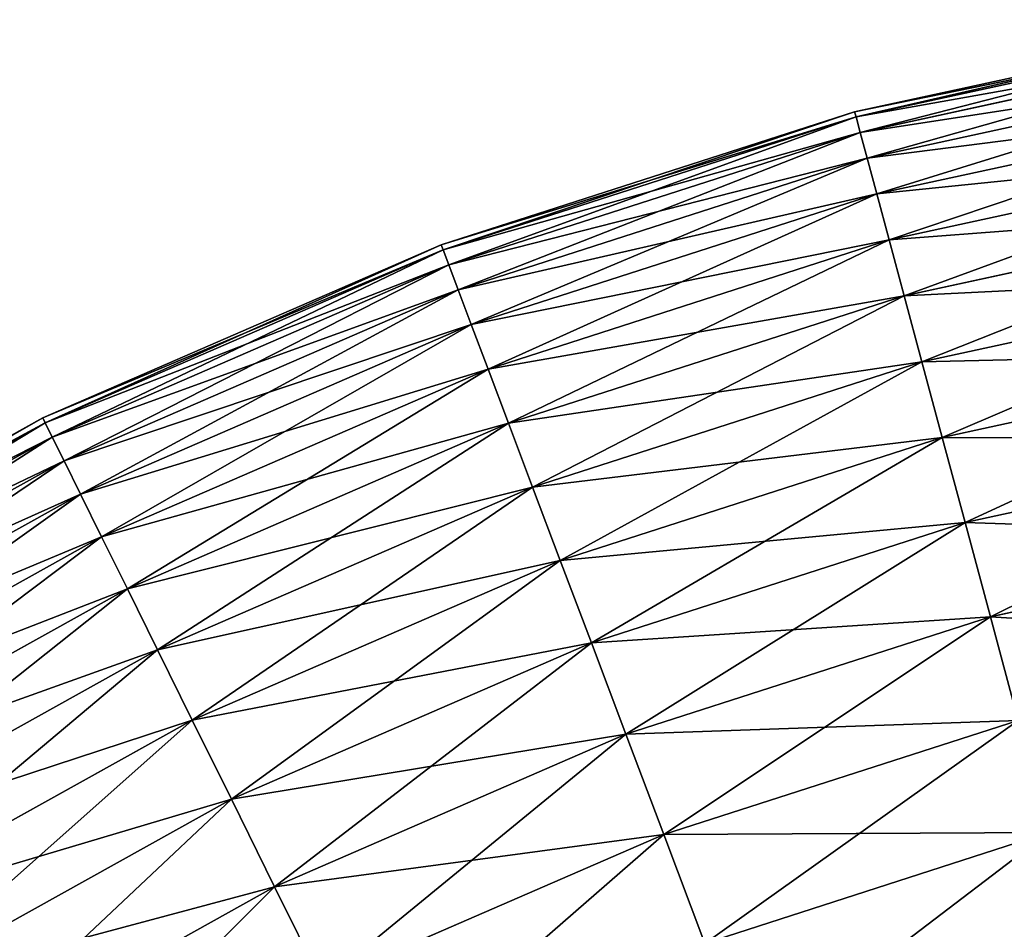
# Model space of a CAD drawing. Extents: x 5 to 965, y 4 to 104.
# Tile 201 of 256: x 248 to 259, y 93 to 103. Entities that reach past the tile are written whole.
import ezdxf

# ---------------------------------------------------------------- set-up
doc = ezdxf.new("R2010")
doc.units = 0
doc.layers.get('0').update_dxf_attribs({"color": 13, "linetype": 'CONTINUOUS'})

# ---------------------------------------------------------------- blocks, each defined once
blk = doc.blocks.new('COMPONENT_4')
for p, q in [((41.79, 99.3, 49.94), (36.994, 98.26, 49.94)), ((41.799, 99.241, 47.486), (37.01, 98.202, 47.486)), ((41.799, 99.241, 52.393), (37.01, 98.202, 52.393)), ((41.829, 99.062, 45.039), (37.057, 98.027, 45.039)), ((41.829, 99.062, 54.841), (37.057, 98.027, 54.841)), ((41.878, 98.766, 42.603), (37.135, 97.737, 42.603)), ((41.878, 98.766, 57.276), (37.135, 97.737, 57.276)), ((41.947, 98.351, 40.185), (37.244, 97.331, 40.185)), ((41.947, 98.351, 59.694), (37.244, 97.331, 59.694)), ((36.994, 98.26, 49.94), (32.324, 96.755, 49.94)), ((37.01, 98.202, 47.486), (36.994, 98.26, 49.94)), ((37.01, 98.202, 52.393), (36.994, 98.26, 49.94)), ((37.01, 98.202, 47.486), (32.345, 96.699, 47.486)), ((37.01, 98.202, 52.393), (32.345, 96.699, 52.393)), ((37.057, 98.027, 45.039), (37.01, 98.202, 47.486)), ((37.057, 98.027, 54.841), (37.01, 98.202, 52.393)), ((37.057, 98.027, 45.039), (32.409, 96.53, 45.039)), ((37.057, 98.027, 54.841), (32.409, 96.53, 54.841)), ((37.135, 97.737, 42.603), (37.057, 98.027, 45.039)), ((37.135, 97.737, 57.276), (37.057, 98.027, 54.841)), ((42.035, 97.82, 37.791), (37.384, 96.811, 37.791)), ((42.035, 97.82, 62.089), (37.384, 96.811, 62.089)), ((37.135, 97.737, 42.603), (32.515, 96.249, 42.603)), ((37.135, 97.737, 57.276), (32.515, 96.249, 57.276)), ((37.244, 97.331, 40.185), (37.135, 97.737, 42.603)), ((37.244, 97.331, 59.694), (37.135, 97.737, 57.276)), ((37.244, 97.331, 40.185), (32.663, 95.856, 40.185)), ((37.244, 97.331, 59.694), (32.663, 95.856, 59.694)), ((37.384, 96.811, 37.791), (37.244, 97.331, 40.185)), ((37.384, 96.811, 62.089), (37.244, 97.331, 59.694)), ((42.142, 97.174, 35.426), (37.554, 96.179, 35.426)), ((42.142, 97.174, 64.454), (37.554, 96.179, 64.454)), ((37.384, 96.811, 37.791), (32.854, 95.352, 37.791)), ((37.384, 96.811, 62.089), (32.854, 95.352, 62.089)), ((37.554, 96.179, 35.426), (37.384, 96.811, 37.791)), ((37.554, 96.179, 64.454), (37.384, 96.811, 62.089)), ((32.324, 96.755, 49.94), (27.824, 94.8, 49.94)), ((32.345, 96.699, 47.486), (27.85, 94.746, 47.486)), ((32.345, 96.699, 52.393), (27.85, 94.746, 52.393)), ((32.345, 96.699, 47.486), (32.324, 96.755, 49.94)), ((32.345, 96.699, 52.393), (32.324, 96.755, 49.94)), ((32.409, 96.53, 45.039), (32.345, 96.699, 47.486)), ((32.409, 96.53, 54.841), (32.345, 96.699, 52.393)), ((32.409, 96.53, 45.039), (27.93, 94.584, 45.039)), ((32.409, 96.53, 54.841), (27.93, 94.584, 54.841)), ((32.515, 96.249, 42.603), (32.409, 96.53, 45.039)), ((32.515, 96.249, 57.276), (32.409, 96.53, 54.841)), ((42.269, 96.413, 33.095), (37.754, 95.434, 33.095)), ((42.269, 96.413, 66.784), (37.754, 95.434, 66.784)), ((32.515, 96.249, 42.603), (28.064, 94.314, 42.603)), ((32.515, 96.249, 57.276), (28.064, 94.314, 57.276)), ((32.663, 95.856, 40.185), (32.515, 96.249, 42.603)), ((32.663, 95.856, 59.694), (32.515, 96.249, 57.276)), ((37.554, 96.179, 35.426), (33.085, 94.739, 35.426)), ((37.554, 96.179, 64.454), (33.085, 94.739, 64.454)), ((37.754, 95.434, 33.095), (37.554, 96.179, 35.426)), ((37.754, 95.434, 66.784), (37.554, 96.179, 64.454)), ((32.663, 95.856, 40.185), (28.25, 93.938, 40.185)), ((32.663, 95.856, 59.694), (28.25, 93.938, 59.694)), ((32.854, 95.352, 37.791), (32.663, 95.856, 40.185)), ((32.854, 95.352, 62.089), (32.663, 95.856, 59.694)), ((42.413, 95.541, 30.806), (37.984, 94.58, 30.806)), ((42.413, 95.541, 69.074), (37.984, 94.58, 69.074)), ((32.854, 95.352, 37.791), (28.488, 93.455, 37.791)), ((32.854, 95.352, 62.089), (28.488, 93.455, 62.089)), ((33.085, 94.739, 35.426), (32.854, 95.352, 37.791)), ((33.085, 94.739, 64.454), (32.854, 95.352, 62.089)), ((37.754, 95.434, 33.095), (33.357, 94.018, 33.095)), ((37.754, 95.434, 66.784), (33.357, 94.018, 66.784)), ((37.984, 94.58, 30.806), (37.754, 95.434, 33.095)), ((37.984, 94.58, 69.074), (37.754, 95.434, 66.784)), ((27.824, 94.8, 49.94), (23.537, 92.413, 49.94)), ((27.85, 94.746, 47.486), (27.824, 94.8, 49.94)), ((27.85, 94.746, 52.393), (27.824, 94.8, 49.94)), ((27.85, 94.746, 47.486), (23.568, 92.362, 47.486)), ((27.85, 94.746, 52.393), (23.568, 92.362, 52.393)), ((27.93, 94.584, 45.039), (27.85, 94.746, 47.486)), ((27.93, 94.584, 54.841), (27.85, 94.746, 52.393)), ((33.085, 94.739, 35.426), (28.779, 92.868, 35.426)), ((33.085, 94.739, 64.454), (28.779, 92.868, 64.454)), ((33.357, 94.018, 33.095), (33.085, 94.739, 35.426)), ((33.357, 94.018, 66.784), (33.085, 94.739, 64.454)), ((27.93, 94.584, 45.039), (23.664, 92.209, 45.039)), ((27.93, 94.584, 54.841), (23.664, 92.209, 54.841)), ((28.064, 94.314, 42.603), (27.93, 94.584, 45.039)), ((28.064, 94.314, 57.276), (27.93, 94.584, 54.841)), ((37.984, 94.58, 30.806), (33.669, 93.19, 30.806)), ((37.984, 94.58, 69.074), (33.669, 93.19, 69.074)), ((38.242, 93.619, 28.562), (37.984, 94.58, 30.806)), ((38.242, 93.619, 71.318), (37.984, 94.58, 69.074)), ((42.576, 94.559, 28.562), (38.242, 93.619, 28.562)), ((42.576, 94.559, 71.318), (38.242, 93.619, 71.318)), ((28.064, 94.314, 42.603), (23.823, 91.953, 42.603)), ((28.064, 94.314, 57.276), (23.823, 91.953, 57.276)), ((28.25, 93.938, 40.185), (28.064, 94.314, 42.603)), ((28.25, 93.938, 59.694), (28.064, 94.314, 57.276)), ((33.357, 94.018, 33.095), (29.12, 92.177, 33.095)), ((33.357, 94.018, 66.784), (29.12, 92.177, 66.784)), ((33.669, 93.19, 30.806), (33.357, 94.018, 33.095)), ((33.669, 93.19, 69.074), (33.357, 94.018, 66.784)), ((28.25, 93.938, 40.185), (24.045, 91.597, 40.185)), ((28.25, 93.938, 59.694), (24.045, 91.597, 59.694)), ((28.488, 93.455, 37.791), (28.25, 93.938, 40.185)), ((28.488, 93.455, 62.089), (28.25, 93.938, 59.694)), ((38.242, 93.619, 28.562), (34.021, 92.259, 28.562)), ((38.242, 93.619, 71.318), (34.021, 92.259, 71.318)), ((38.529, 92.552, 26.37), (38.242, 93.619, 28.562)), ((38.529, 92.552, 73.51), (38.242, 93.619, 71.318)), ((28.488, 93.455, 37.791), (24.33, 91.14, 37.791)), ((28.488, 93.455, 62.089), (24.33, 91.14, 62.089)), ((28.779, 92.868, 35.426), (28.488, 93.455, 37.791)), ((28.779, 92.868, 64.454), (28.488, 93.455, 62.089)), ((42.757, 93.469, 26.37), (38.529, 92.552, 26.37)), ((42.757, 93.469, 73.51), (38.529, 92.552, 73.51)), ((33.669, 93.19, 30.806), (29.512, 91.384, 30.806)), ((33.669, 93.19, 69.074), (29.512, 91.384, 69.074)), ((34.021, 92.259, 28.562), (33.669, 93.19, 30.806)), ((34.021, 92.259, 71.318), (33.669, 93.19, 69.074)), ((28.779, 92.868, 35.426), (24.676, 90.584, 35.426)), ((28.779, 92.868, 64.454), (24.676, 90.584, 64.454)), ((29.12, 92.177, 33.095), (28.779, 92.868, 35.426)), ((29.12, 92.177, 66.784), (28.779, 92.868, 64.454)), ((38.529, 92.552, 26.37), (34.411, 91.225, 26.37)), ((38.529, 92.552, 73.51), (34.411, 91.225, 73.51)), ((38.843, 91.382, 24.235), (38.529, 92.552, 26.37)), ((38.843, 91.382, 75.645), (38.529, 92.552, 73.51)), ((34.021, 92.259, 28.562), (29.953, 90.491, 28.562)), ((34.021, 92.259, 71.318), (29.953, 90.491, 71.318)), ((34.411, 91.225, 26.37), (34.021, 92.259, 28.562)), ((34.411, 91.225, 73.51), (34.021, 92.259, 71.318)), ((29.12, 92.177, 33.095), (25.084, 89.929, 33.095)), ((29.12, 92.177, 66.784), (25.084, 89.929, 66.784)), ((29.512, 91.384, 30.806), (29.12, 92.177, 33.095)), ((29.512, 91.384, 69.074), (29.12, 92.177, 66.784)), ((29.512, 91.384, 30.806), (25.551, 89.179, 30.806)), ((29.512, 91.384, 69.074), (25.551, 89.179, 69.074)), ((29.953, 90.491, 28.562), (29.512, 91.384, 30.806)), ((29.953, 90.491, 71.318), (29.512, 91.384, 69.074)), ((38.843, 91.382, 24.235), (34.838, 90.092, 24.235)), ((38.843, 91.382, 75.645), (34.838, 90.092, 75.645)), ((34.411, 91.225, 26.37), (30.442, 89.501, 26.37)), ((34.411, 91.225, 73.51), (30.442, 89.501, 73.51)), ((34.838, 90.092, 24.235), (34.411, 91.225, 26.37)), ((34.838, 90.092, 75.645), (34.411, 91.225, 73.51)), ((29.953, 90.491, 28.562), (26.078, 88.334, 28.562)), ((29.953, 90.491, 71.318), (26.078, 88.334, 71.318)), ((30.442, 89.501, 26.37), (29.953, 90.491, 28.562)), ((30.442, 89.501, 73.51), (29.953, 90.491, 71.318)), ((39.184, 90.113, 22.161), (35.302, 88.862, 22.161)), ((39.184, 90.113, 77.718), (35.302, 88.862, 77.718)), ((34.838, 90.092, 24.235), (30.979, 88.415, 24.235)), ((34.838, 90.092, 75.645), (30.979, 88.415, 75.645)), ((35.302, 88.862, 22.161), (34.838, 90.092, 24.235)), ((35.302, 88.862, 77.718), (34.838, 90.092, 75.645)), ((30.442, 89.501, 26.37), (26.662, 87.396, 26.37)), ((30.442, 89.501, 73.51), (26.662, 87.396, 73.51)), ((30.979, 88.415, 24.235), (30.442, 89.501, 26.37)), ((30.979, 88.415, 75.645), (30.442, 89.501, 73.51))]:
    blk.add_line(p, q)
mesh = blk.add_polyface()
corners = [(36.994, 98.26, 49.94), (41.799, 99.241, 47.486), (37.01, 98.202, 47.486), (41.79, 99.3, 49.94)]
mesh.append_faces([[corners[k] for k in face] for face in [(0, 1, 2), (1, 0, 3)]], dxfattribs={"vtx0": -1})
mesh = blk.add_polyface()
corners = [(37.01, 98.202, 52.393), (41.79, 99.3, 49.94), (36.994, 98.26, 49.94), (41.799, 99.241, 52.393)]
mesh.append_faces([[corners[k] for k in face] for face in [(0, 1, 2), (1, 0, 3)]], dxfattribs={"vtx0": -1})
mesh = blk.add_polyface()
corners = [(37.01, 98.202, 47.486), (41.829, 99.062, 45.039), (37.057, 98.027, 45.039), (41.799, 99.241, 47.486)]
mesh.append_faces([[corners[k] for k in face] for face in [(0, 1, 2), (1, 0, 3)]], dxfattribs={"vtx0": -1})
mesh = blk.add_polyface()
corners = [(37.057, 98.027, 54.841), (41.799, 99.241, 52.393), (37.01, 98.202, 52.393), (41.829, 99.062, 54.841)]
mesh.append_faces([[corners[k] for k in face] for face in [(0, 1, 2), (1, 0, 3)]], dxfattribs={"vtx0": -1})
mesh = blk.add_polyface()
corners = [(37.057, 98.027, 45.039), (41.878, 98.766, 42.603), (37.135, 97.737, 42.603), (41.829, 99.062, 45.039)]
mesh.append_faces([[corners[k] for k in face] for face in [(0, 1, 2), (1, 0, 3)]], dxfattribs={"vtx0": -1})
mesh = blk.add_polyface()
corners = [(37.135, 97.737, 57.276), (41.829, 99.062, 54.841), (37.057, 98.027, 54.841), (41.878, 98.766, 57.276)]
mesh.append_faces([[corners[k] for k in face] for face in [(0, 1, 2), (1, 0, 3)]], dxfattribs={"vtx0": -1})
mesh = blk.add_polyface()
corners = [(37.135, 97.737, 42.603), (41.947, 98.351, 40.185), (37.244, 97.331, 40.185), (41.878, 98.766, 42.603)]
mesh.append_faces([[corners[k] for k in face] for face in [(0, 1, 2), (1, 0, 3)]], dxfattribs={"vtx0": -1})
mesh = blk.add_polyface()
corners = [(37.244, 97.331, 59.694), (41.878, 98.766, 57.276), (37.135, 97.737, 57.276), (41.947, 98.351, 59.694)]
mesh.append_faces([[corners[k] for k in face] for face in [(0, 1, 2), (1, 0, 3)]], dxfattribs={"vtx0": -1})
mesh = blk.add_polyface()
corners = [(37.244, 97.331, 40.185), (42.035, 97.82, 37.791), (37.384, 96.811, 37.791), (41.947, 98.351, 40.185)]
mesh.append_faces([[corners[k] for k in face] for face in [(0, 1, 2), (1, 0, 3)]], dxfattribs={"vtx0": -1})
mesh = blk.add_polyface()
corners = [(37.384, 96.811, 62.089), (41.947, 98.351, 59.694), (37.244, 97.331, 59.694), (42.035, 97.82, 62.089)]
mesh.append_faces([[corners[k] for k in face] for face in [(0, 1, 2), (1, 0, 3)]], dxfattribs={"vtx0": -1})
mesh = blk.add_polyface()
corners = [(32.324, 96.755, 49.94), (37.01, 98.202, 47.486), (32.345, 96.699, 47.486), (36.994, 98.26, 49.94)]
mesh.append_faces([[corners[k] for k in face] for face in [(0, 1, 2), (1, 0, 3)]], dxfattribs={"vtx0": -1})
mesh = blk.add_polyface()
corners = [(32.345, 96.699, 52.393), (36.994, 98.26, 49.94), (32.324, 96.755, 49.94), (37.01, 98.202, 52.393)]
mesh.append_faces([[corners[k] for k in face] for face in [(0, 1, 2), (1, 0, 3)]], dxfattribs={"vtx0": -1})
mesh = blk.add_polyface()
corners = [(32.345, 96.699, 47.486), (37.057, 98.027, 45.039), (32.409, 96.53, 45.039), (37.01, 98.202, 47.486)]
mesh.append_faces([[corners[k] for k in face] for face in [(0, 1, 2), (1, 0, 3)]], dxfattribs={"vtx0": -1})
mesh = blk.add_polyface()
corners = [(32.409, 96.53, 54.841), (37.01, 98.202, 52.393), (32.345, 96.699, 52.393), (37.057, 98.027, 54.841)]
mesh.append_faces([[corners[k] for k in face] for face in [(0, 1, 2), (1, 0, 3)]], dxfattribs={"vtx0": -1})
mesh = blk.add_polyface()
corners = [(32.409, 96.53, 45.039), (37.135, 97.737, 42.603), (32.515, 96.249, 42.603), (37.057, 98.027, 45.039)]
mesh.append_faces([[corners[k] for k in face] for face in [(0, 1, 2), (1, 0, 3)]], dxfattribs={"vtx0": -1})
mesh = blk.add_polyface()
corners = [(32.515, 96.249, 57.276), (37.057, 98.027, 54.841), (32.409, 96.53, 54.841), (37.135, 97.737, 57.276)]
mesh.append_faces([[corners[k] for k in face] for face in [(0, 1, 2), (1, 0, 3)]], dxfattribs={"vtx0": -1})
mesh = blk.add_polyface()
corners = [(37.384, 96.811, 37.791), (42.142, 97.174, 35.426), (37.554, 96.179, 35.426), (42.035, 97.82, 37.791)]
mesh.append_faces([[corners[k] for k in face] for face in [(0, 1, 2), (1, 0, 3)]], dxfattribs={"vtx0": -1})
mesh = blk.add_polyface()
corners = [(37.554, 96.179, 64.454), (42.035, 97.82, 62.089), (37.384, 96.811, 62.089), (42.142, 97.174, 64.454)]
mesh.append_faces([[corners[k] for k in face] for face in [(0, 1, 2), (1, 0, 3)]], dxfattribs={"vtx0": -1})
mesh = blk.add_polyface()
corners = [(32.515, 96.249, 42.603), (37.244, 97.331, 40.185), (32.663, 95.856, 40.185), (37.135, 97.737, 42.603)]
mesh.append_faces([[corners[k] for k in face] for face in [(0, 1, 2), (1, 0, 3)]], dxfattribs={"vtx0": -1})
mesh = blk.add_polyface()
corners = [(32.663, 95.856, 59.694), (37.135, 97.737, 57.276), (32.515, 96.249, 57.276), (37.244, 97.331, 59.694)]
mesh.append_faces([[corners[k] for k in face] for face in [(0, 1, 2), (1, 0, 3)]], dxfattribs={"vtx0": -1})
mesh = blk.add_polyface()
corners = [(32.663, 95.856, 40.185), (37.384, 96.811, 37.791), (32.854, 95.352, 37.791), (37.244, 97.331, 40.185)]
mesh.append_faces([[corners[k] for k in face] for face in [(0, 1, 2), (1, 0, 3)]], dxfattribs={"vtx0": -1})
mesh = blk.add_polyface()
corners = [(32.854, 95.352, 62.089), (37.244, 97.331, 59.694), (32.663, 95.856, 59.694), (37.384, 96.811, 62.089)]
mesh.append_faces([[corners[k] for k in face] for face in [(0, 1, 2), (1, 0, 3)]], dxfattribs={"vtx0": -1})
mesh = blk.add_polyface()
corners = [(37.554, 96.179, 35.426), (42.269, 96.413, 33.095), (37.754, 95.434, 33.095), (42.142, 97.174, 35.426)]
mesh.append_faces([[corners[k] for k in face] for face in [(0, 1, 2), (1, 0, 3)]], dxfattribs={"vtx0": -1})
mesh = blk.add_polyface()
corners = [(37.754, 95.434, 66.784), (42.142, 97.174, 64.454), (37.554, 96.179, 64.454), (42.269, 96.413, 66.784)]
mesh.append_faces([[corners[k] for k in face] for face in [(0, 1, 2), (1, 0, 3)]], dxfattribs={"vtx0": -1})
mesh = blk.add_polyface()
corners = [(32.854, 95.352, 37.791), (37.554, 96.179, 35.426), (33.085, 94.739, 35.426), (37.384, 96.811, 37.791)]
mesh.append_faces([[corners[k] for k in face] for face in [(0, 1, 2), (1, 0, 3)]], dxfattribs={"vtx0": -1})
mesh = blk.add_polyface()
corners = [(33.085, 94.739, 64.454), (37.384, 96.811, 62.089), (32.854, 95.352, 62.089), (37.554, 96.179, 64.454)]
mesh.append_faces([[corners[k] for k in face] for face in [(0, 1, 2), (1, 0, 3)]], dxfattribs={"vtx0": -1})
mesh = blk.add_polyface()
corners = [(27.824, 94.8, 49.94), (32.345, 96.699, 47.486), (27.85, 94.746, 47.486), (32.324, 96.755, 49.94)]
mesh.append_faces([[corners[k] for k in face] for face in [(0, 1, 2), (1, 0, 3)]], dxfattribs={"vtx0": -1})
mesh = blk.add_polyface()
corners = [(27.85, 94.746, 52.393), (32.324, 96.755, 49.94), (27.824, 94.8, 49.94), (32.345, 96.699, 52.393)]
mesh.append_faces([[corners[k] for k in face] for face in [(0, 1, 2), (1, 0, 3)]], dxfattribs={"vtx0": -1})
mesh = blk.add_polyface()
corners = [(27.85, 94.746, 47.486), (32.409, 96.53, 45.039), (27.93, 94.584, 45.039), (32.345, 96.699, 47.486)]
mesh.append_faces([[corners[k] for k in face] for face in [(0, 1, 2), (1, 0, 3)]], dxfattribs={"vtx0": -1})
mesh = blk.add_polyface()
corners = [(27.93, 94.584, 54.841), (32.345, 96.699, 52.393), (27.85, 94.746, 52.393), (32.409, 96.53, 54.841)]
mesh.append_faces([[corners[k] for k in face] for face in [(0, 1, 2), (1, 0, 3)]], dxfattribs={"vtx0": -1})
mesh = blk.add_polyface()
corners = [(27.93, 94.584, 45.039), (32.515, 96.249, 42.603), (28.064, 94.314, 42.603), (32.409, 96.53, 45.039)]
mesh.append_faces([[corners[k] for k in face] for face in [(0, 1, 2), (1, 0, 3)]], dxfattribs={"vtx0": -1})
mesh = blk.add_polyface()
corners = [(28.064, 94.314, 57.276), (32.409, 96.53, 54.841), (27.93, 94.584, 54.841), (32.515, 96.249, 57.276)]
mesh.append_faces([[corners[k] for k in face] for face in [(0, 1, 2), (1, 0, 3)]], dxfattribs={"vtx0": -1})
mesh = blk.add_polyface()
corners = [(37.754, 95.434, 33.095), (42.413, 95.541, 30.806), (37.984, 94.58, 30.806), (42.269, 96.413, 33.095)]
mesh.append_faces([[corners[k] for k in face] for face in [(0, 1, 2), (1, 0, 3)]], dxfattribs={"vtx0": -1})
mesh = blk.add_polyface()
corners = [(37.984, 94.58, 69.074), (42.269, 96.413, 66.784), (37.754, 95.434, 66.784), (42.413, 95.541, 69.074)]
mesh.append_faces([[corners[k] for k in face] for face in [(0, 1, 2), (1, 0, 3)]], dxfattribs={"vtx0": -1})
mesh = blk.add_polyface()
corners = [(28.064, 94.314, 42.603), (32.663, 95.856, 40.185), (28.25, 93.938, 40.185), (32.515, 96.249, 42.603)]
mesh.append_faces([[corners[k] for k in face] for face in [(0, 1, 2), (1, 0, 3)]], dxfattribs={"vtx0": -1})
mesh = blk.add_polyface()
corners = [(28.25, 93.938, 59.694), (32.515, 96.249, 57.276), (28.064, 94.314, 57.276), (32.663, 95.856, 59.694)]
mesh.append_faces([[corners[k] for k in face] for face in [(0, 1, 2), (1, 0, 3)]], dxfattribs={"vtx0": -1})
mesh = blk.add_polyface()
corners = [(33.085, 94.739, 35.426), (37.754, 95.434, 33.095), (33.357, 94.018, 33.095), (37.554, 96.179, 35.426)]
mesh.append_faces([[corners[k] for k in face] for face in [(0, 1, 2), (1, 0, 3)]], dxfattribs={"vtx0": -1})
mesh = blk.add_polyface()
corners = [(33.357, 94.018, 66.784), (37.554, 96.179, 64.454), (33.085, 94.739, 64.454), (37.754, 95.434, 66.784)]
mesh.append_faces([[corners[k] for k in face] for face in [(0, 1, 2), (1, 0, 3)]], dxfattribs={"vtx0": -1})
mesh = blk.add_polyface()
corners = [(28.25, 93.938, 40.185), (32.854, 95.352, 37.791), (28.488, 93.455, 37.791), (32.663, 95.856, 40.185)]
mesh.append_faces([[corners[k] for k in face] for face in [(0, 1, 2), (1, 0, 3)]], dxfattribs={"vtx0": -1})
mesh = blk.add_polyface()
corners = [(28.488, 93.455, 62.089), (32.663, 95.856, 59.694), (28.25, 93.938, 59.694), (32.854, 95.352, 62.089)]
mesh.append_faces([[corners[k] for k in face] for face in [(0, 1, 2), (1, 0, 3)]], dxfattribs={"vtx0": -1})
mesh = blk.add_polyface()
corners = [(37.984, 94.58, 30.806), (42.576, 94.559, 28.562), (38.242, 93.619, 28.562), (42.413, 95.541, 30.806)]
mesh.append_faces([[corners[k] for k in face] for face in [(0, 1, 2), (1, 0, 3)]], dxfattribs={"vtx0": -1})
mesh = blk.add_polyface()
corners = [(38.242, 93.619, 71.318), (42.413, 95.541, 69.074), (37.984, 94.58, 69.074), (42.576, 94.559, 71.318)]
mesh.append_faces([[corners[k] for k in face] for face in [(0, 1, 2), (1, 0, 3)]], dxfattribs={"vtx0": -1})
mesh = blk.add_polyface()
corners = [(28.488, 93.455, 37.791), (33.085, 94.739, 35.426), (28.779, 92.868, 35.426), (32.854, 95.352, 37.791)]
mesh.append_faces([[corners[k] for k in face] for face in [(0, 1, 2), (1, 0, 3)]], dxfattribs={"vtx0": -1})
mesh = blk.add_polyface()
corners = [(28.779, 92.868, 64.454), (32.854, 95.352, 62.089), (28.488, 93.455, 62.089), (33.085, 94.739, 64.454)]
mesh.append_faces([[corners[k] for k in face] for face in [(0, 1, 2), (1, 0, 3)]], dxfattribs={"vtx0": -1})
mesh = blk.add_polyface()
corners = [(33.357, 94.018, 33.095), (37.984, 94.58, 30.806), (33.669, 93.19, 30.806), (37.754, 95.434, 33.095)]
mesh.append_faces([[corners[k] for k in face] for face in [(0, 1, 2), (1, 0, 3)]], dxfattribs={"vtx0": -1})
mesh = blk.add_polyface()
corners = [(33.669, 93.19, 69.074), (37.754, 95.434, 66.784), (33.357, 94.018, 66.784), (37.984, 94.58, 69.074)]
mesh.append_faces([[corners[k] for k in face] for face in [(0, 1, 2), (1, 0, 3)]], dxfattribs={"vtx0": -1})
mesh = blk.add_polyface()
corners = [(23.537, 92.413, 49.94), (27.85, 94.746, 47.486), (23.568, 92.362, 47.486), (27.824, 94.8, 49.94)]
mesh.append_faces([[corners[k] for k in face] for face in [(0, 1, 2), (1, 0, 3)]], dxfattribs={"vtx0": -1})
mesh = blk.add_polyface()
corners = [(23.568, 92.362, 52.393), (27.824, 94.8, 49.94), (23.537, 92.413, 49.94), (27.85, 94.746, 52.393)]
mesh.append_faces([[corners[k] for k in face] for face in [(0, 1, 2), (1, 0, 3)]], dxfattribs={"vtx0": -1})
mesh = blk.add_polyface()
corners = [(23.568, 92.362, 47.486), (27.93, 94.584, 45.039), (23.664, 92.209, 45.039), (27.85, 94.746, 47.486)]
mesh.append_faces([[corners[k] for k in face] for face in [(0, 1, 2), (1, 0, 3)]], dxfattribs={"vtx0": -1})
mesh = blk.add_polyface()
corners = [(23.664, 92.209, 54.841), (27.85, 94.746, 52.393), (23.568, 92.362, 52.393), (27.93, 94.584, 54.841)]
mesh.append_faces([[corners[k] for k in face] for face in [(0, 1, 2), (1, 0, 3)]], dxfattribs={"vtx0": -1})
mesh = blk.add_polyface()
corners = [(28.779, 92.868, 35.426), (33.357, 94.018, 33.095), (29.12, 92.177, 33.095), (33.085, 94.739, 35.426)]
mesh.append_faces([[corners[k] for k in face] for face in [(0, 1, 2), (1, 0, 3)]], dxfattribs={"vtx0": -1})
mesh = blk.add_polyface()
corners = [(29.12, 92.177, 66.784), (33.085, 94.739, 64.454), (28.779, 92.868, 64.454), (33.357, 94.018, 66.784)]
mesh.append_faces([[corners[k] for k in face] for face in [(0, 1, 2), (1, 0, 3)]], dxfattribs={"vtx0": -1})
mesh = blk.add_polyface()
corners = [(23.664, 92.209, 45.039), (28.064, 94.314, 42.603), (23.823, 91.953, 42.603), (27.93, 94.584, 45.039)]
mesh.append_faces([[corners[k] for k in face] for face in [(0, 1, 2), (1, 0, 3)]], dxfattribs={"vtx0": -1})
mesh = blk.add_polyface()
corners = [(23.823, 91.953, 57.276), (27.93, 94.584, 54.841), (23.664, 92.209, 54.841), (28.064, 94.314, 57.276)]
mesh.append_faces([[corners[k] for k in face] for face in [(0, 1, 2), (1, 0, 3)]], dxfattribs={"vtx0": -1})
mesh = blk.add_polyface()
corners = [(33.669, 93.19, 30.806), (38.242, 93.619, 28.562), (34.021, 92.259, 28.562), (37.984, 94.58, 30.806)]
mesh.append_faces([[corners[k] for k in face] for face in [(0, 1, 2), (1, 0, 3)]], dxfattribs={"vtx0": -1})
mesh = blk.add_polyface()
corners = [(34.021, 92.259, 71.318), (37.984, 94.58, 69.074), (33.669, 93.19, 69.074), (38.242, 93.619, 71.318)]
mesh.append_faces([[corners[k] for k in face] for face in [(0, 1, 2), (1, 0, 3)]], dxfattribs={"vtx0": -1})
mesh = blk.add_polyface()
corners = [(38.242, 93.619, 28.562), (42.757, 93.469, 26.37), (38.529, 92.552, 26.37), (42.576, 94.559, 28.562)]
mesh.append_faces([[corners[k] for k in face] for face in [(0, 1, 2), (1, 0, 3)]], dxfattribs={"vtx0": -1})
mesh = blk.add_polyface()
corners = [(38.529, 92.552, 73.51), (42.576, 94.559, 71.318), (38.242, 93.619, 71.318), (42.757, 93.469, 73.51)]
mesh.append_faces([[corners[k] for k in face] for face in [(0, 1, 2), (1, 0, 3)]], dxfattribs={"vtx0": -1})
mesh = blk.add_polyface()
corners = [(23.823, 91.953, 42.603), (28.25, 93.938, 40.185), (24.045, 91.597, 40.185), (28.064, 94.314, 42.603)]
mesh.append_faces([[corners[k] for k in face] for face in [(0, 1, 2), (1, 0, 3)]], dxfattribs={"vtx0": -1})
mesh = blk.add_polyface()
corners = [(24.045, 91.597, 59.694), (28.064, 94.314, 57.276), (23.823, 91.953, 57.276), (28.25, 93.938, 59.694)]
mesh.append_faces([[corners[k] for k in face] for face in [(0, 1, 2), (1, 0, 3)]], dxfattribs={"vtx0": -1})
mesh = blk.add_polyface()
corners = [(29.12, 92.177, 33.095), (33.669, 93.19, 30.806), (29.512, 91.384, 30.806), (33.357, 94.018, 33.095)]
mesh.append_faces([[corners[k] for k in face] for face in [(0, 1, 2), (1, 0, 3)]], dxfattribs={"vtx0": -1})
mesh = blk.add_polyface()
corners = [(29.512, 91.384, 69.074), (33.357, 94.018, 66.784), (29.12, 92.177, 66.784), (33.669, 93.19, 69.074)]
mesh.append_faces([[corners[k] for k in face] for face in [(0, 1, 2), (1, 0, 3)]], dxfattribs={"vtx0": -1})
mesh = blk.add_polyface()
corners = [(24.045, 91.597, 40.185), (28.488, 93.455, 37.791), (24.33, 91.14, 37.791), (28.25, 93.938, 40.185)]
mesh.append_faces([[corners[k] for k in face] for face in [(0, 1, 2), (1, 0, 3)]], dxfattribs={"vtx0": -1})
mesh = blk.add_polyface()
corners = [(24.33, 91.14, 62.089), (28.25, 93.938, 59.694), (24.045, 91.597, 59.694), (28.488, 93.455, 62.089)]
mesh.append_faces([[corners[k] for k in face] for face in [(0, 1, 2), (1, 0, 3)]], dxfattribs={"vtx0": -1})
mesh = blk.add_polyface()
corners = [(34.021, 92.259, 28.562), (38.529, 92.552, 26.37), (34.411, 91.225, 26.37), (38.242, 93.619, 28.562)]
mesh.append_faces([[corners[k] for k in face] for face in [(0, 1, 2), (1, 0, 3)]], dxfattribs={"vtx0": -1})
mesh = blk.add_polyface()
corners = [(34.411, 91.225, 73.51), (38.242, 93.619, 71.318), (34.021, 92.259, 71.318), (38.529, 92.552, 73.51)]
mesh.append_faces([[corners[k] for k in face] for face in [(0, 1, 2), (1, 0, 3)]], dxfattribs={"vtx0": -1})
mesh = blk.add_polyface()
corners = [(24.33, 91.14, 37.791), (28.779, 92.868, 35.426), (24.676, 90.584, 35.426), (28.488, 93.455, 37.791)]
mesh.append_faces([[corners[k] for k in face] for face in [(0, 1, 2), (1, 0, 3)]], dxfattribs={"vtx0": -1})
mesh = blk.add_polyface()
corners = [(24.676, 90.584, 64.454), (28.488, 93.455, 62.089), (24.33, 91.14, 62.089), (28.779, 92.868, 64.454)]
mesh.append_faces([[corners[k] for k in face] for face in [(0, 1, 2), (1, 0, 3)]], dxfattribs={"vtx0": -1})
mesh = blk.add_polyface()
corners = [(38.529, 92.552, 26.37), (42.955, 92.274, 24.235), (38.843, 91.382, 24.235), (42.757, 93.469, 26.37)]
mesh.append_faces([[corners[k] for k in face] for face in [(0, 1, 2), (1, 0, 3)]], dxfattribs={"vtx0": -1})
mesh = blk.add_polyface()
corners = [(38.843, 91.382, 75.645), (42.757, 93.469, 73.51), (38.529, 92.552, 73.51), (42.955, 92.274, 75.645)]
mesh.append_faces([[corners[k] for k in face] for face in [(0, 1, 2), (1, 0, 3)]], dxfattribs={"vtx0": -1})
mesh = blk.add_polyface()
corners = [(29.512, 91.384, 30.806), (34.021, 92.259, 28.562), (29.953, 90.491, 28.562), (33.669, 93.19, 30.806)]
mesh.append_faces([[corners[k] for k in face] for face in [(0, 1, 2), (1, 0, 3)]], dxfattribs={"vtx0": -1})
mesh = blk.add_polyface()
corners = [(29.953, 90.491, 71.318), (33.669, 93.19, 69.074), (29.512, 91.384, 69.074), (34.021, 92.259, 71.318)]
mesh.append_faces([[corners[k] for k in face] for face in [(0, 1, 2), (1, 0, 3)]], dxfattribs={"vtx0": -1})
mesh = blk.add_polyface()
corners = [(24.676, 90.584, 35.426), (29.12, 92.177, 33.095), (25.084, 89.929, 33.095), (28.779, 92.868, 35.426)]
mesh.append_faces([[corners[k] for k in face] for face in [(0, 1, 2), (1, 0, 3)]], dxfattribs={"vtx0": -1})
mesh = blk.add_polyface()
corners = [(25.084, 89.929, 66.784), (28.779, 92.868, 64.454), (24.676, 90.584, 64.454), (29.12, 92.177, 66.784)]
mesh.append_faces([[corners[k] for k in face] for face in [(0, 1, 2), (1, 0, 3)]], dxfattribs={"vtx0": -1})
mesh = blk.add_polyface()
corners = [(34.411, 91.225, 26.37), (38.843, 91.382, 24.235), (34.838, 90.092, 24.235), (38.529, 92.552, 26.37)]
mesh.append_faces([[corners[k] for k in face] for face in [(0, 1, 2), (1, 0, 3)]], dxfattribs={"vtx0": -1})
mesh = blk.add_polyface()
corners = [(34.838, 90.092, 75.645), (38.529, 92.552, 73.51), (34.411, 91.225, 73.51), (38.843, 91.382, 75.645)]
mesh.append_faces([[corners[k] for k in face] for face in [(0, 1, 2), (1, 0, 3)]], dxfattribs={"vtx0": -1})
mesh = blk.add_polyface()
corners = [(29.953, 90.491, 28.562), (34.411, 91.225, 26.37), (30.442, 89.501, 26.37), (34.021, 92.259, 28.562)]
mesh.append_faces([[corners[k] for k in face] for face in [(0, 1, 2), (1, 0, 3)]], dxfattribs={"vtx0": -1})
mesh = blk.add_polyface()
corners = [(30.442, 89.501, 73.51), (34.021, 92.259, 71.318), (29.953, 90.491, 71.318), (34.411, 91.225, 73.51)]
mesh.append_faces([[corners[k] for k in face] for face in [(0, 1, 2), (1, 0, 3)]], dxfattribs={"vtx0": -1})
mesh = blk.add_polyface()
corners = [(25.084, 89.929, 33.095), (29.512, 91.384, 30.806), (25.551, 89.179, 30.806), (29.12, 92.177, 33.095)]
mesh.append_faces([[corners[k] for k in face] for face in [(0, 1, 2), (1, 0, 3)]], dxfattribs={"vtx0": -1})
mesh = blk.add_polyface()
corners = [(25.551, 89.179, 69.074), (29.12, 92.177, 66.784), (25.084, 89.929, 66.784), (29.512, 91.384, 69.074)]
mesh.append_faces([[corners[k] for k in face] for face in [(0, 1, 2), (1, 0, 3)]], dxfattribs={"vtx0": -1})
mesh = blk.add_polyface()
corners = [(25.551, 89.179, 30.806), (29.953, 90.491, 28.562), (26.078, 88.334, 28.562), (29.512, 91.384, 30.806)]
mesh.append_faces([[corners[k] for k in face] for face in [(0, 1, 2), (1, 0, 3)]], dxfattribs={"vtx0": -1})
mesh = blk.add_polyface()
corners = [(26.078, 88.334, 71.318), (29.512, 91.384, 69.074), (25.551, 89.179, 69.074), (29.953, 90.491, 71.318)]
mesh.append_faces([[corners[k] for k in face] for face in [(0, 1, 2), (1, 0, 3)]], dxfattribs={"vtx0": -1})
mesh = blk.add_polyface()
corners = [(34.838, 90.092, 24.235), (39.184, 90.113, 22.161), (35.302, 88.862, 22.161), (38.843, 91.382, 24.235)]
mesh.append_faces([[corners[k] for k in face] for face in [(0, 1, 2), (1, 0, 3)]], dxfattribs={"vtx0": -1})
mesh = blk.add_polyface()
corners = [(35.302, 88.862, 77.718), (38.843, 91.382, 75.645), (34.838, 90.092, 75.645), (39.184, 90.113, 77.718)]
mesh.append_faces([[corners[k] for k in face] for face in [(0, 1, 2), (1, 0, 3)]], dxfattribs={"vtx0": -1})
mesh = blk.add_polyface()
corners = [(30.442, 89.501, 26.37), (34.838, 90.092, 24.235), (30.979, 88.415, 24.235), (34.411, 91.225, 26.37)]
mesh.append_faces([[corners[k] for k in face] for face in [(0, 1, 2), (1, 0, 3)]], dxfattribs={"vtx0": -1})
mesh = blk.add_polyface()
corners = [(30.979, 88.415, 75.645), (34.411, 91.225, 73.51), (30.442, 89.501, 73.51), (34.838, 90.092, 75.645)]
mesh.append_faces([[corners[k] for k in face] for face in [(0, 1, 2), (1, 0, 3)]], dxfattribs={"vtx0": -1})
mesh = blk.add_polyface()
corners = [(26.078, 88.334, 28.562), (30.442, 89.501, 26.37), (26.662, 87.396, 26.37), (29.953, 90.491, 28.562)]
mesh.append_faces([[corners[k] for k in face] for face in [(0, 1, 2), (1, 0, 3)]], dxfattribs={"vtx0": -1})
mesh = blk.add_polyface()
corners = [(26.662, 87.396, 73.51), (29.953, 90.491, 71.318), (26.078, 88.334, 71.318), (30.442, 89.501, 73.51)]
mesh.append_faces([[corners[k] for k in face] for face in [(0, 1, 2), (1, 0, 3)]], dxfattribs={"vtx0": -1})
mesh = blk.add_polyface()
corners = [(35.302, 88.862, 22.161), (39.552, 88.747, 20.155), (35.802, 87.538, 20.155), (39.184, 90.113, 22.161)]
mesh.append_faces([[corners[k] for k in face] for face in [(0, 1, 2), (1, 0, 3)]], dxfattribs={"vtx0": -1})
mesh = blk.add_polyface()
corners = [(35.802, 87.538, 79.725), (39.184, 90.113, 77.718), (35.302, 88.862, 77.718), (39.552, 88.747, 79.725)]
mesh.append_faces([[corners[k] for k in face] for face in [(0, 1, 2), (1, 0, 3)]], dxfattribs={"vtx0": -1})
mesh = blk.add_polyface()
corners = [(30.979, 88.415, 24.235), (35.302, 88.862, 22.161), (31.561, 87.237, 22.161), (34.838, 90.092, 24.235)]
mesh.append_faces([[corners[k] for k in face] for face in [(0, 1, 2), (1, 0, 3)]], dxfattribs={"vtx0": -1})
mesh = blk.add_polyface()
corners = [(31.561, 87.237, 77.718), (34.838, 90.092, 75.645), (30.979, 88.415, 75.645), (35.302, 88.862, 77.718)]
mesh.append_faces([[corners[k] for k in face] for face in [(0, 1, 2), (1, 0, 3)]], dxfattribs={"vtx0": -1})
mesh = blk.add_polyface()
corners = [(26.662, 87.396, 26.37), (30.979, 88.415, 24.235), (27.302, 86.368, 24.235), (30.442, 89.501, 26.37)]
mesh.append_faces([[corners[k] for k in face] for face in [(0, 1, 2), (1, 0, 3)]], dxfattribs={"vtx0": -1})
mesh = blk.add_polyface()
corners = [(27.302, 86.368, 75.645), (30.442, 89.501, 73.51), (26.662, 87.396, 73.51), (30.979, 88.415, 75.645)]
mesh.append_faces([[corners[k] for k in face] for face in [(0, 1, 2), (1, 0, 3)]], dxfattribs={"vtx0": -1})
blk = doc.blocks.new('COMPONENT_5')
blk.add_blockref('COMPONENT_4', (0, 0))
blk = doc.blocks.new('GROUP_9')
blk.add_blockref('COMPONENT_5', (135, 0))
blk = doc.blocks.new('GROUP_14')
blk.add_blockref('GROUP_9', (79.918, 0))

msp = doc.modelspace()

# ---------------------------------------------------------------- block references
msp.add_blockref('GROUP_14', (5.361, 3.573, 2.908))

doc.saveas('drawing.dxf')
